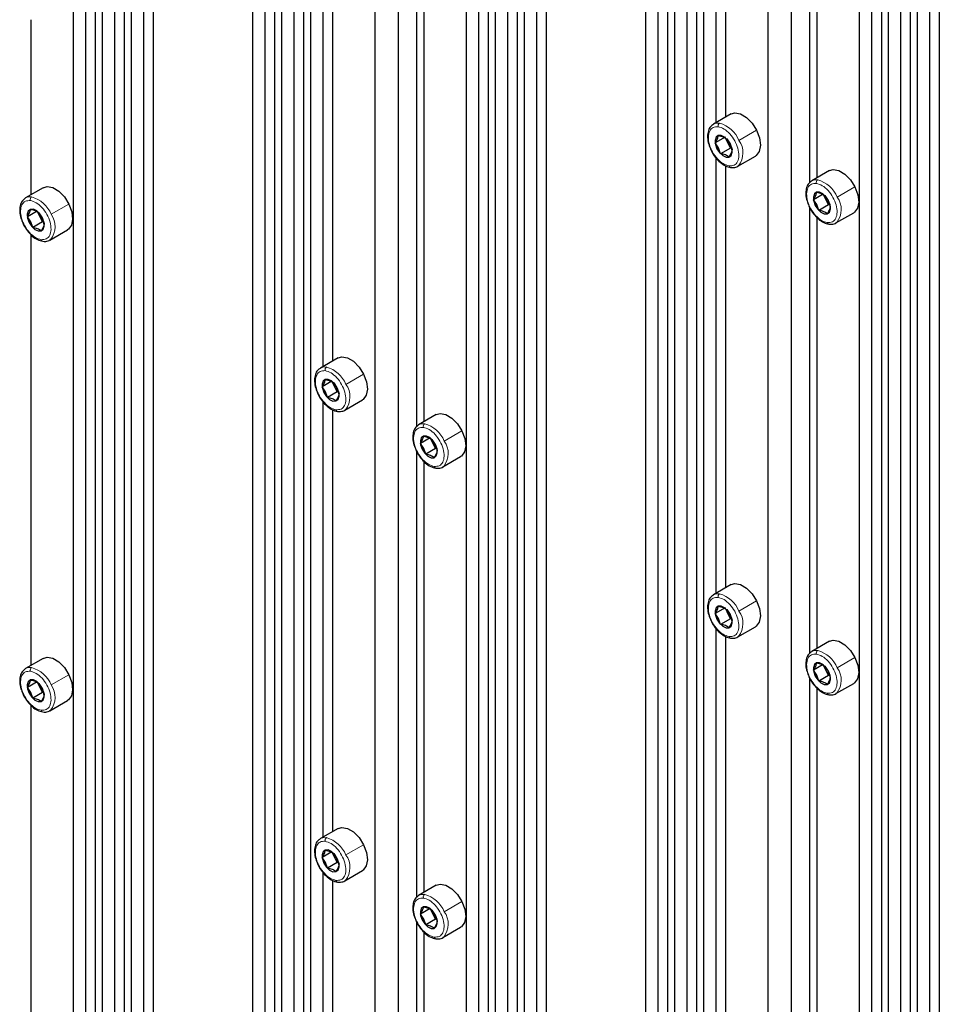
# Paper-space layout 'Blatt4' of a CAD drawing. Header units: millimetres. Extents: x 5 to 418, y 2 to 292.
# Tile 94 of 111: x 261 to 283, y 190 to 213. Entities that reach past the tile are written whole.
import ezdxf

# ---------------------------------------------------------------- set-up
doc = ezdxf.new("R2010")
doc.units = ezdxf.units.MM

psp = doc.layouts.new('Blatt4')

# ---------------------------------------------------------------- linework, layer by layer
at = {"color": 7, "linetype": 'Continuous', "lineweight": 25}
for p, q in [((262.874, 245.852), (262.874, 175.017)), ((263.039, 245.757), (263.039, 174.922)), ((262.639, 245.75), (262.639, 175.153)), ((263.334, 245.349), (263.334, 174.752)), ((263.57, 245.45), (263.57, 174.616)), ((263.734, 245.356), (263.734, 174.521)), ((264.265, 245.049), (264.265, 174.214)), ((264.029, 244.947), (264.029, 174.35)), ((266.646, 243.675), (266.646, 172.84)), ((266.941, 243.267), (266.941, 172.669)), ((267.176, 243.368), (267.176, 172.533)), ((267.341, 243.273), (267.341, 172.438)), ((267.872, 242.967), (267.872, 172.132)), ((267.636, 242.865), (267.636, 172.268)), ((268.036, 242.872), (268.036, 172.037)), ((270.14, 242.304), (270.14, 170.823)), ((269.58, 241.981), (269.58, 171.146)), ((271.772, 240.716), (271.772, 169.858)), ((272.302, 240.409), (272.302, 169.574)), ((272.067, 240.307), (272.067, 169.71)), ((272.467, 240.314), (272.467, 169.479)), ((272.762, 239.906), (272.762, 169.309)), ((272.998, 240.008), (272.998, 169.173)), ((273.162, 239.913), (273.162, 169.078)), ((273.457, 239.505), (273.457, 168.907)), ((273.693, 239.606), (273.693, 168.771)), ((276.074, 238.232), (276.074, 167.397)), ((276.369, 237.824), (276.369, 167.227)), ((276.605, 237.926), (276.605, 167.091)), ((276.769, 237.831), (276.769, 166.996)), ((277.3, 237.524), (277.3, 166.689)), ((277.064, 237.422), (277.064, 166.825)), ((277.464, 237.429), (277.464, 166.594)), ((279.568, 236.861), (279.568, 165.38)), ((279.008, 236.538), (279.008, 165.703)), ((281.2, 235.273), (281.2, 164.415)), ((281.731, 234.966), (281.731, 164.132)), ((281.495, 234.865), (281.495, 164.268)), ((281.895, 234.871), (281.895, 164.037)), ((282.19, 234.463), (282.19, 163.866)), ((282.426, 234.565), (282.426, 163.73)), ((282.59, 234.47), (282.59, 163.635)), ((282.885, 234.062), (282.885, 163.465)), ((283.121, 234.164), (283.121, 163.329)), ((277.759, 221.161), (277.759, 210.702)), ((277.995, 220.962), (277.995, 210.838)), ((280.01, 219.964), (280.01, 209.261)), ((280.187, 219.725), (280.187, 209.381)), ((268.331, 215.308), (268.331, 204.849)), ((268.567, 215.109), (268.567, 204.985)), ((270.582, 214.112), (270.582, 203.408)), ((262.344, 213.862), (262.344, 180.606)), ((270.759, 213.872), (270.759, 203.529)), ((261.33, 213.175), (261.33, 208.971)), ((278.127, 210.914), (277.703, 210.669)), ((277.982, 210.353), (277.746, 210.217)), ((278.046, 210.224), (277.982, 210.353)), ((278.022, 210.314), (278.102, 210.194)), ((277.826, 210.097), (277.746, 210.217)), ((277.874, 209.96), (277.826, 210.097)), ((278.11, 210.095), (277.874, 209.96)), ((278.11, 210.095), (278.046, 210.224)), ((278.102, 210.194), (278.15, 210.057)), ((278.141, 210.083), (278.11, 210.095)), ((277.759, 209.865), (277.759, 199.406)), ((278.286, 209.659), (278.711, 209.903)), ((277.995, 209.667), (277.995, 199.542)), ((280.484, 209.553), (280.06, 209.308)), ((261.628, 209.143), (261.204, 208.898)), ((280.339, 208.992), (280.103, 208.856)), ((280.403, 208.863), (280.339, 208.992)), ((280.379, 208.953), (280.459, 208.834)), ((280.01, 208.669), (280.01, 197.965)), ((280.183, 208.737), (280.103, 208.856)), ((280.231, 208.599), (280.183, 208.737)), ((280.467, 208.735), (280.231, 208.599)), ((280.467, 208.735), (280.403, 208.863)), ((280.459, 208.834), (280.507, 208.696)), ((280.498, 208.722), (280.467, 208.735)), ((261.482, 208.582), (261.247, 208.446)), ((261.327, 208.327), (261.247, 208.446)), ((261.546, 208.453), (261.482, 208.582)), ((261.523, 208.543), (261.602, 208.424)), ((261.61, 208.325), (261.546, 208.453)), ((261.602, 208.424), (261.651, 208.286)), ((280.187, 208.43), (280.187, 198.086)), ((280.643, 208.298), (281.068, 208.543)), ((261.375, 208.189), (261.327, 208.327)), ((261.61, 208.325), (261.375, 208.189)), ((261.641, 208.312), (261.61, 208.325)), ((261.33, 208.02), (261.33, 197.676)), ((261.787, 207.888), (262.211, 208.133)), ((268.699, 205.061), (268.275, 204.816)), ((268.553, 204.5), (268.318, 204.364)), ((268.617, 204.371), (268.553, 204.5)), ((268.594, 204.461), (268.673, 204.342)), ((268.398, 204.245), (268.318, 204.364)), ((268.446, 204.107), (268.398, 204.245)), ((268.681, 204.243), (268.446, 204.107)), ((268.681, 204.243), (268.617, 204.371)), ((268.673, 204.342), (268.722, 204.204)), ((268.712, 204.23), (268.681, 204.243)), ((268.331, 204.012), (268.331, 193.553)), ((268.858, 203.806), (269.282, 204.051)), ((268.567, 203.814), (268.567, 193.689)), ((271.056, 203.7), (270.632, 203.455)), ((270.91, 203.139), (270.675, 203.004)), ((270.755, 202.884), (270.675, 203.004)), ((270.974, 203.011), (270.91, 203.139)), ((270.951, 203.101), (271.03, 202.981)), ((271.038, 202.882), (270.974, 203.011)), ((270.582, 202.816), (270.582, 192.113)), ((270.803, 202.746), (270.755, 202.884)), ((271.038, 202.882), (270.803, 202.746)), ((271.03, 202.981), (271.079, 202.843)), ((271.069, 202.87), (271.038, 202.882)), ((270.759, 202.577), (270.759, 192.233)), ((271.215, 202.445), (271.639, 202.69)), ((278.127, 199.618), (277.703, 199.373)), ((277.982, 199.057), (277.746, 198.922)), ((278.046, 198.929), (277.982, 199.057)), ((278.022, 199.019), (278.102, 198.899)), ((277.826, 198.802), (277.746, 198.922)), ((277.874, 198.664), (277.826, 198.802)), ((278.11, 198.8), (277.874, 198.664)), ((278.11, 198.8), (278.046, 198.929)), ((278.102, 198.899), (278.15, 198.761)), ((278.141, 198.787), (278.11, 198.8)), ((277.759, 198.57), (277.759, 188.111)), ((278.286, 198.363), (278.711, 198.608)), ((277.995, 198.371), (277.995, 188.247)), ((280.484, 198.258), (280.06, 198.013)), ((261.628, 197.848), (261.204, 197.603)), ((280.339, 197.697), (280.103, 197.561)), ((280.183, 197.441), (280.103, 197.561)), ((280.403, 197.568), (280.339, 197.697)), ((280.379, 197.658), (280.459, 197.538)), ((280.467, 197.439), (280.403, 197.568)), ((280.01, 197.373), (280.01, 186.67)), ((280.231, 197.303), (280.183, 197.441)), ((280.467, 197.439), (280.231, 197.303)), ((280.459, 197.538), (280.507, 197.4)), ((280.498, 197.427), (280.467, 197.439)), ((261.482, 197.287), (261.247, 197.151)), ((261.327, 197.031), (261.247, 197.151)), ((261.546, 197.158), (261.482, 197.287)), ((261.523, 197.248), (261.602, 197.128)), ((261.61, 197.029), (261.546, 197.158)), ((261.602, 197.128), (261.651, 196.99)), ((280.187, 197.134), (280.187, 186.79)), ((280.643, 197.002), (281.068, 197.247)), ((261.375, 196.893), (261.327, 197.031)), ((261.61, 197.029), (261.375, 196.893)), ((261.641, 197.017), (261.61, 197.029)), ((261.33, 196.724), (261.33, 186.38)), ((261.787, 196.592), (262.211, 196.837)), ((268.699, 193.766), (268.275, 193.521)), ((268.553, 193.205), (268.318, 193.069)), ((268.398, 192.949), (268.318, 193.069)), ((268.617, 193.076), (268.553, 193.205)), ((268.594, 193.166), (268.673, 193.046)), ((268.681, 192.947), (268.617, 193.076)), ((268.446, 192.811), (268.398, 192.949)), ((268.681, 192.947), (268.446, 192.811)), ((268.673, 193.046), (268.722, 192.908)), ((268.712, 192.935), (268.681, 192.947)), ((268.331, 192.717), (268.331, 182.258)), ((268.858, 192.51), (269.282, 192.755)), ((268.567, 192.519), (268.567, 182.394)), ((271.056, 192.405), (270.632, 192.16)), ((270.91, 191.844), (270.675, 191.708)), ((270.755, 191.588), (270.675, 191.708)), ((270.974, 191.715), (270.91, 191.844)), ((270.951, 191.805), (271.03, 191.686)), ((271.038, 191.586), (270.974, 191.715)), ((271.03, 191.686), (271.079, 191.548)), ((270.582, 191.521), (270.582, 180.817)), ((270.803, 191.451), (270.755, 191.588)), ((271.038, 191.586), (270.803, 191.451)), ((271.069, 191.574), (271.038, 191.586)), ((270.759, 191.281), (270.759, 180.938)), ((271.215, 191.15), (271.639, 191.395))]:
    psp.add_line(p, q, dxfattribs=at)
at = {"color": 7, "linetype": 'Continuous', "lineweight": 18}
for p, q in [((278.316, 210.277), (278.74, 210.522)), ((277.826, 210.097), (277.788, 210.08)), ((278.073, 210.237), (278.046, 210.224)), ((278.102, 210.194), (278.107, 210.193)), ((280.673, 208.916), (281.097, 209.161)), ((261.817, 208.506), (262.241, 208.751)), ((280.183, 208.737), (280.145, 208.72)), ((280.43, 208.876), (280.403, 208.863)), ((280.459, 208.834), (280.464, 208.832)), ((261.574, 208.466), (261.546, 208.453)), ((261.602, 208.424), (261.608, 208.422)), ((261.327, 208.327), (261.289, 208.309)), ((268.888, 204.424), (269.312, 204.669)), ((268.398, 204.245), (268.36, 204.227)), ((268.645, 204.384), (268.617, 204.371)), ((268.673, 204.342), (268.679, 204.34)), ((271.245, 203.064), (271.669, 203.308)), ((271.002, 203.023), (270.974, 203.011)), ((270.755, 202.884), (270.717, 202.867)), ((271.03, 202.981), (271.036, 202.979)), ((278.316, 198.982), (278.74, 199.226)), ((277.826, 198.802), (277.788, 198.785)), ((278.073, 198.941), (278.046, 198.929)), ((278.102, 198.899), (278.107, 198.897)), ((280.673, 197.621), (281.097, 197.866)), ((280.43, 197.58), (280.403, 197.568)), ((261.817, 197.211), (262.241, 197.456)), ((280.183, 197.441), (280.145, 197.424)), ((280.459, 197.538), (280.464, 197.537)), ((261.574, 197.17), (261.546, 197.158)), ((261.602, 197.128), (261.608, 197.127)), ((261.327, 197.031), (261.289, 197.014)), ((268.888, 193.129), (269.312, 193.374)), ((268.645, 193.088), (268.617, 193.076)), ((268.398, 192.949), (268.36, 192.932)), ((268.673, 193.046), (268.679, 193.045)), ((271.245, 191.768), (271.669, 192.013)), ((271.002, 191.728), (270.974, 191.715)), ((271.03, 191.686), (271.036, 191.684)), ((270.755, 191.588), (270.717, 191.571))]:
    psp.add_line(p, q, dxfattribs=at)
at = {"color": 7, "linetype": 'Continuous', "lineweight": 25, "flags": 128}
for points in [[(278.127, 210.914), (278.22, 210.941), (278.355, 210.916), (278.499, 210.83), (278.632, 210.693), (278.74, 210.522)], [(277.686, 210.658), (277.689, 210.66), (277.703, 210.669)], [(278.107, 210.193), (278.046, 210.288), (277.969, 210.359), (277.89, 210.397), (277.819, 210.395), (277.768, 210.354), (277.744, 210.28), (277.751, 210.183), (277.788, 210.08)], [(278.74, 210.522), (278.809, 210.337), (278.831, 210.161), (278.804, 210.015), (278.729, 209.916), (278.711, 209.903)], [(277.788, 210.08), (277.849, 209.985), (277.926, 209.914), (278.005, 209.876), (278.076, 209.878), (278.127, 209.919), (278.151, 209.993), (278.144, 210.09), (278.107, 210.193)], [(278.303, 209.669), (278.3, 209.668), (278.286, 209.659)], [(280.484, 209.553), (280.577, 209.58), (280.713, 209.555), (280.856, 209.469), (280.989, 209.332), (281.097, 209.161)], [(261.628, 209.143), (261.721, 209.17), (261.856, 209.145), (262, 209.059), (262.133, 208.922), (262.241, 208.751)], [(280.043, 209.297), (280.046, 209.299), (280.06, 209.308)], [(281.097, 209.161), (281.166, 208.976), (281.188, 208.8), (281.161, 208.654), (281.087, 208.555), (281.068, 208.543)], [(261.187, 208.887), (261.19, 208.889), (261.204, 208.898)], [(280.464, 208.832), (280.403, 208.927), (280.327, 208.999), (280.247, 209.036), (280.176, 209.035), (280.125, 208.993), (280.101, 208.919), (280.108, 208.823), (280.145, 208.72)], [(262.241, 208.751), (262.31, 208.566), (262.332, 208.39), (262.304, 208.244), (262.23, 208.145), (262.211, 208.133)], [(280.145, 208.72), (280.206, 208.625), (280.283, 208.553), (280.362, 208.515), (280.433, 208.517), (280.484, 208.558), (280.508, 208.633), (280.501, 208.729), (280.464, 208.832)], [(261.608, 208.422), (261.547, 208.517), (261.47, 208.589), (261.391, 208.626), (261.32, 208.624), (261.268, 208.583), (261.244, 208.509), (261.252, 208.413), (261.289, 208.309)], [(261.289, 208.309), (261.35, 208.215), (261.426, 208.143), (261.506, 208.105), (261.577, 208.107), (261.628, 208.148), (261.652, 208.223), (261.645, 208.319), (261.608, 208.422)], [(280.66, 208.309), (280.657, 208.307), (280.643, 208.298)], [(261.804, 207.899), (261.801, 207.897), (261.787, 207.888)], [(268.699, 205.061), (268.792, 205.088), (268.927, 205.063), (269.071, 204.977), (269.204, 204.84), (269.312, 204.669)], [(268.258, 204.805), (268.261, 204.807), (268.275, 204.816)], [(269.312, 204.669), (269.381, 204.484), (269.403, 204.308), (269.376, 204.162), (269.301, 204.063), (269.282, 204.051)], [(268.679, 204.34), (268.618, 204.435), (268.541, 204.506), (268.462, 204.544), (268.391, 204.542), (268.339, 204.501), (268.316, 204.427), (268.323, 204.331), (268.36, 204.227)], [(268.36, 204.227), (268.421, 204.133), (268.497, 204.061), (268.577, 204.023), (268.648, 204.025), (268.699, 204.066), (268.723, 204.141), (268.716, 204.237), (268.679, 204.34)], [(268.875, 203.817), (268.872, 203.815), (268.858, 203.806)], [(271.056, 203.7), (271.149, 203.727), (271.284, 203.702), (271.428, 203.616), (271.561, 203.48), (271.669, 203.308)], [(270.615, 203.445), (270.618, 203.446), (270.632, 203.455)], [(271.669, 203.308), (271.738, 203.124), (271.76, 202.948), (271.733, 202.801), (271.658, 202.702), (271.639, 202.69)], [(271.036, 202.979), (270.975, 203.074), (270.898, 203.146), (270.819, 203.184), (270.748, 203.182), (270.696, 203.14), (270.673, 203.066), (270.68, 202.97), (270.717, 202.867)], [(270.717, 202.867), (270.778, 202.772), (270.854, 202.7), (270.934, 202.663), (271.005, 202.664), (271.056, 202.706), (271.08, 202.78), (271.073, 202.876), (271.036, 202.979)], [(271.232, 202.456), (271.229, 202.454), (271.215, 202.445)], [(278.127, 199.618), (278.22, 199.645), (278.355, 199.62), (278.499, 199.534), (278.632, 199.398), (278.74, 199.226)], [(277.686, 199.363), (277.689, 199.364), (277.703, 199.373)], [(278.74, 199.226), (278.809, 199.042), (278.831, 198.865), (278.804, 198.719), (278.729, 198.62), (278.711, 198.608)], [(278.107, 198.897), (278.046, 198.992), (277.969, 199.064), (277.89, 199.102), (277.819, 199.1), (277.768, 199.058), (277.744, 198.984), (277.751, 198.888), (277.788, 198.785)], [(277.788, 198.785), (277.849, 198.69), (277.926, 198.618), (278.005, 198.58), (278.076, 198.582), (278.127, 198.624), (278.151, 198.698), (278.144, 198.794), (278.107, 198.897)], [(278.303, 198.374), (278.3, 198.372), (278.286, 198.363)], [(280.484, 198.258), (280.577, 198.285), (280.713, 198.26), (280.856, 198.174), (280.989, 198.037), (281.097, 197.866)], [(261.628, 197.848), (261.721, 197.875), (261.856, 197.85), (262, 197.764), (262.133, 197.627), (262.241, 197.456)], [(280.043, 198.002), (280.046, 198.004), (280.06, 198.013)], [(281.097, 197.866), (281.166, 197.681), (281.188, 197.505), (281.161, 197.359), (281.087, 197.26), (281.068, 197.247)], [(261.187, 197.592), (261.19, 197.594), (261.204, 197.603)], [(280.464, 197.537), (280.403, 197.631), (280.327, 197.703), (280.247, 197.741), (280.176, 197.739), (280.125, 197.698), (280.101, 197.623), (280.108, 197.527), (280.145, 197.424)], [(261.608, 197.127), (261.547, 197.221), (261.47, 197.293), (261.391, 197.331), (261.32, 197.329), (261.268, 197.288), (261.244, 197.213), (261.252, 197.117), (261.289, 197.014)], [(262.241, 197.456), (262.31, 197.271), (262.332, 197.095), (262.304, 196.948), (262.23, 196.85), (262.211, 196.837)], [(280.145, 197.424), (280.206, 197.329), (280.283, 197.258), (280.362, 197.22), (280.433, 197.222), (280.484, 197.263), (280.508, 197.337), (280.501, 197.433), (280.464, 197.537)], [(261.289, 197.014), (261.35, 196.919), (261.426, 196.848), (261.506, 196.81), (261.577, 196.812), (261.628, 196.853), (261.652, 196.927), (261.645, 197.023), (261.608, 197.127)], [(280.66, 197.013), (280.657, 197.011), (280.643, 197.002)], [(261.804, 196.603), (261.801, 196.601), (261.787, 196.592)], [(268.699, 193.766), (268.792, 193.792), (268.927, 193.768), (269.071, 193.682), (269.204, 193.545), (269.312, 193.374)], [(268.258, 193.51), (268.261, 193.512), (268.275, 193.521)], [(269.312, 193.374), (269.381, 193.189), (269.403, 193.013), (269.376, 192.866), (269.301, 192.768), (269.282, 192.755)], [(268.679, 193.045), (268.618, 193.139), (268.541, 193.211), (268.462, 193.249), (268.391, 193.247), (268.339, 193.206), (268.316, 193.131), (268.323, 193.035), (268.36, 192.932)], [(268.36, 192.932), (268.421, 192.837), (268.497, 192.766), (268.577, 192.728), (268.648, 192.73), (268.699, 192.771), (268.723, 192.845), (268.716, 192.941), (268.679, 193.045)], [(268.875, 192.521), (268.872, 192.519), (268.858, 192.51)], [(271.056, 192.405), (271.149, 192.432), (271.284, 192.407), (271.428, 192.321), (271.561, 192.184), (271.669, 192.013)], [(270.615, 192.149), (270.618, 192.151), (270.632, 192.16)], [(271.036, 191.684), (270.975, 191.779), (270.898, 191.85), (270.819, 191.888), (270.748, 191.886), (270.696, 191.845), (270.673, 191.771), (270.68, 191.675), (270.717, 191.571)], [(271.669, 192.013), (271.738, 191.828), (271.76, 191.652), (271.733, 191.506), (271.658, 191.407), (271.639, 191.395)], [(270.717, 191.571), (270.778, 191.477), (270.854, 191.405), (270.934, 191.367), (271.005, 191.369), (271.056, 191.41), (271.08, 191.485), (271.073, 191.581), (271.036, 191.684)], [(271.232, 191.161), (271.229, 191.159), (271.215, 191.15)]]:
    psp.add_lwpolyline(points, dxfattribs=at)
at = {"color": 7, "linetype": 'Continuous', "lineweight": 18, "flags": 128}
for points in [[(277.703, 210.669), (277.762, 210.691), (277.848, 210.694)], [(280.06, 209.308), (280.119, 209.331), (280.205, 209.333)], [(261.204, 208.898), (261.263, 208.921), (261.349, 208.923)], [(268.275, 204.816), (268.334, 204.839), (268.42, 204.841)], [(270.632, 203.455), (270.691, 203.478), (270.777, 203.48)], [(277.703, 199.373), (277.762, 199.396), (277.848, 199.398)], [(280.06, 198.013), (280.119, 198.035), (280.205, 198.037)], [(261.204, 197.603), (261.263, 197.625), (261.349, 197.627)], [(268.275, 193.521), (268.334, 193.543), (268.42, 193.545)], [(270.632, 192.16), (270.691, 192.182), (270.777, 192.185)]]:
    psp.add_lwpolyline(points, dxfattribs=at)
at = {"color": 7, "linetype": 'Continuous', "lineweight": 18}
for centre, radius, start, end in [((277.894, 210.629), 0.0796, 125.2067, 196.6252), ((277.651, 210.001), 0.72, 22.5294, 74.129), ((277.908, 209.982), 0.504, 321.6891, 35.9048), ((278.126, 209.676), 0.0489, 190.6158, 258.2609), ((280.251, 209.268), 0.0796, 125.2067, 196.6252), ((280.008, 208.641), 0.72, 22.5294, 74.129), ((261.395, 208.858), 0.0796, 125.2067, 196.6252), ((261.152, 208.23), 0.72, 22.5294, 74.129), ((280.265, 208.621), 0.504, 321.6891, 35.9048), ((261.409, 208.211), 0.504, 321.6891, 35.9048), ((280.483, 208.316), 0.0489, 190.6158, 258.2609), ((261.626, 207.905), 0.0489, 190.6158, 258.2609), ((268.466, 204.776), 0.0796, 125.2067, 196.6252), ((268.223, 204.148), 0.72, 22.5294, 74.129), ((268.48, 204.129), 0.504, 321.6891, 35.9048), ((268.697, 203.823), 0.0489, 190.6158, 258.2609), ((270.823, 203.415), 0.0796, 125.2067, 196.6252), ((270.58, 202.788), 0.72, 22.5294, 74.129), ((270.837, 202.768), 0.504, 321.6891, 35.9048), ((271.054, 202.463), 0.0489, 190.6158, 258.2609), ((277.894, 199.333), 0.0796, 125.2067, 196.6252), ((277.651, 198.706), 0.72, 22.5294, 74.129), ((277.908, 198.686), 0.504, 321.6891, 35.9048), ((278.126, 198.381), 0.0489, 190.6158, 258.2609), ((280.251, 197.972), 0.0796, 125.2067, 196.6252), ((280.008, 197.345), 0.72, 22.5294, 74.129), ((261.395, 197.562), 0.0796, 125.2067, 196.6252), ((261.152, 196.935), 0.72, 22.5294, 74.129), ((280.265, 197.326), 0.504, 321.6891, 35.9048), ((261.409, 196.915), 0.504, 321.6891, 35.9048), ((280.483, 197.02), 0.0489, 190.6158, 258.2609), ((261.626, 196.61), 0.0489, 190.6158, 258.2609), ((268.466, 193.48), 0.0796, 125.2067, 196.6252), ((268.223, 192.853), 0.72, 22.5294, 74.129), ((268.48, 192.833), 0.504, 321.6891, 35.9048), ((268.697, 192.528), 0.0489, 190.6158, 258.2609), ((270.823, 192.12), 0.0796, 125.2067, 196.6252), ((270.58, 191.492), 0.72, 22.5294, 74.129), ((270.837, 191.473), 0.504, 321.6891, 35.9048), ((271.054, 191.167), 0.0489, 190.6158, 258.2609)]:
    psp.add_arc(centre, radius, start, end, dxfattribs=at)
at = {"color": 7, "linetype": 'Continuous', "lineweight": 25}
for centre, radius, start, end in [((278.388, 210.397), 0.384, 191.6562, 206.8091), ((278.413, 210.405), 0.41, 206.1561, 226.3735), ((280.745, 209.036), 0.384, 191.6562, 206.8091), ((280.77, 209.044), 0.41, 206.1561, 226.3735), ((261.889, 208.626), 0.384, 191.6562, 206.8091), ((261.914, 208.634), 0.41, 206.1561, 226.3735), ((268.96, 204.544), 0.384, 191.6562, 206.8091), ((268.985, 204.552), 0.41, 206.1561, 226.3735), ((271.317, 203.184), 0.384, 191.6562, 206.8091), ((271.342, 203.191), 0.41, 206.1561, 226.3735), ((278.388, 199.102), 0.384, 191.6562, 206.8091), ((278.413, 199.109), 0.41, 206.1561, 226.3735), ((280.745, 197.741), 0.384, 191.6562, 206.8091), ((280.77, 197.748), 0.41, 206.1561, 226.3735), ((261.889, 197.331), 0.384, 191.6562, 206.8091), ((261.914, 197.338), 0.41, 206.1561, 226.3735), ((268.96, 193.249), 0.384, 191.6562, 206.8091), ((268.985, 193.256), 0.41, 206.1561, 226.3735), ((271.325, 191.891), 0.393, 193.0056, 206.6648), ((271.342, 191.896), 0.41, 206.1561, 226.3735)]:
    psp.add_arc(centre, radius, start, end, dxfattribs=at)
for points, knots in [([(277.685, 210.652), (277.661, 210.633), (277.609, 210.59), (277.568, 210.481), (277.558, 210.344), (277.58, 210.201), (277.62, 210.11), (277.636, 210.072)], [0, 0, 0, 0, 0.17029, 0.381057, 0.602951, 0.834475, 1, 1, 1, 1]), ([(277.746, 210.217), (277.767, 210.251), (277.807, 210.319), (277.816, 210.369), (277.82, 210.394)], [0, 0, 0, 0, 0.5003625, 1, 1, 1, 1]), ([(277.82, 210.394), (277.862, 210.386), (277.945, 210.368), (277.996, 210.332), (278.022, 210.314)], [0, 0, 0, 0, 0.50043, 1, 1, 1, 1]), ([(277.636, 210.072), (277.642, 210.056), (277.668, 209.987), (277.746, 209.873), (277.861, 209.749), (277.989, 209.66), (278.074, 209.639), (278.116, 209.628)], [0, 0, 0, 0, 0.0677457, 0.3027807, 0.5387367, 0.776968, 1, 1, 1, 1]), ([(278.076, 209.879), (278.05, 209.897), (277.999, 209.933), (277.916, 209.951), (277.874, 209.96)], [0, 0, 0, 0, 0.50043, 1, 1, 1, 1]), ([(278.15, 210.057), (278.145, 210.032), (278.137, 209.982), (278.096, 209.913), (278.076, 209.879)], [0, 0, 0, 0, 0.500362, 1, 1, 1, 1]), ([(278.116, 209.628), (278.139, 209.627), (278.199, 209.623), (278.269, 209.639), (278.299, 209.67), (278.304, 209.675)], [0, 0, 0, 0, 0.341589, 0.88384, 1, 1, 1, 1]), ([(280.042, 209.291), (280.018, 209.272), (279.966, 209.23), (279.925, 209.12), (279.915, 208.983), (279.937, 208.84), (279.977, 208.749), (279.993, 208.711)], [0, 0, 0, 0, 0.17029, 0.381057, 0.602951, 0.834475, 1, 1, 1, 1]), ([(280.103, 208.856), (280.124, 208.89), (280.164, 208.959), (280.173, 209.009), (280.177, 209.034)], [0, 0, 0, 0, 0.5003625, 1, 1, 1, 1]), ([(280.177, 209.034), (280.219, 209.025), (280.302, 209.007), (280.353, 208.971), (280.379, 208.953)], [0, 0, 0, 0, 0.50043, 1, 1, 1, 1]), ([(261.186, 208.881), (261.162, 208.862), (261.109, 208.82), (261.069, 208.71), (261.059, 208.573), (261.081, 208.43), (261.121, 208.339), (261.137, 208.301)], [0, 0, 0, 0, 0.17029, 0.381057, 0.602951, 0.834475, 1, 1, 1, 1]), ([(279.993, 208.711), (279.999, 208.696), (280.025, 208.627), (280.103, 208.513), (280.218, 208.388), (280.346, 208.299), (280.431, 208.278), (280.473, 208.268)], [0, 0, 0, 0, 0.0677457, 0.3027807, 0.5387367, 0.776968, 1, 1, 1, 1]), ([(280.507, 208.696), (280.502, 208.671), (280.494, 208.621), (280.453, 208.553), (280.433, 208.519)], [0, 0, 0, 0, 0.500362, 1, 1, 1, 1]), ([(261.247, 208.446), (261.267, 208.48), (261.308, 208.549), (261.316, 208.599), (261.321, 208.624)], [0, 0, 0, 0, 0.500362, 1, 1, 1, 1]), ([(261.321, 208.624), (261.362, 208.615), (261.445, 208.597), (261.497, 208.561), (261.523, 208.543)], [0, 0, 0, 0, 0.5004301, 1, 1, 1, 1]), ([(280.433, 208.519), (280.407, 208.537), (280.356, 208.572), (280.273, 208.59), (280.231, 208.599)], [0, 0, 0, 0, 0.50043, 1, 1, 1, 1]), ([(261.137, 208.301), (261.143, 208.286), (261.169, 208.217), (261.247, 208.103), (261.362, 207.978), (261.489, 207.889), (261.575, 207.868), (261.616, 207.858)], [0, 0, 0, 0, 0.067746, 0.302781, 0.538737, 0.776968, 1, 1, 1, 1]), ([(261.577, 208.109), (261.551, 208.127), (261.5, 208.162), (261.417, 208.18), (261.375, 208.189)], [0, 0, 0, 0, 0.5004301, 1, 1, 1, 1]), ([(261.651, 208.286), (261.646, 208.261), (261.637, 208.211), (261.597, 208.143), (261.577, 208.109)], [0, 0, 0, 0, 0.500362, 1, 1, 1, 1]), ([(280.473, 208.268), (280.496, 208.266), (280.556, 208.263), (280.626, 208.278), (280.656, 208.309), (280.662, 208.315)], [0, 0, 0, 0, 0.341589, 0.88384, 1, 1, 1, 1]), ([(261.616, 207.858), (261.64, 207.856), (261.7, 207.853), (261.769, 207.868), (261.8, 207.899), (261.805, 207.905)], [0, 0, 0, 0, 0.341589, 0.88384, 1, 1, 1, 1]), ([(268.257, 204.799), (268.233, 204.78), (268.181, 204.738), (268.14, 204.628), (268.13, 204.491), (268.152, 204.348), (268.192, 204.257), (268.208, 204.219)], [0, 0, 0, 0, 0.17029, 0.381057, 0.602951, 0.834475, 1, 1, 1, 1]), ([(268.318, 204.364), (268.338, 204.398), (268.379, 204.467), (268.388, 204.517), (268.392, 204.542)], [0, 0, 0, 0, 0.5003625, 1, 1, 1, 1]), ([(268.392, 204.542), (268.433, 204.533), (268.516, 204.515), (268.568, 204.479), (268.594, 204.461)], [0, 0, 0, 0, 0.5004301, 1, 1, 1, 1]), ([(268.208, 204.219), (268.214, 204.203), (268.24, 204.134), (268.318, 204.021), (268.433, 203.896), (268.56, 203.807), (268.646, 203.786), (268.687, 203.776)], [0, 0, 0, 0, 0.067746, 0.302781, 0.538737, 0.776968, 1, 1, 1, 1]), ([(268.722, 204.204), (268.717, 204.179), (268.708, 204.129), (268.668, 204.061), (268.648, 204.027)], [0, 0, 0, 0, 0.500362, 1, 1, 1, 1]), ([(268.648, 204.027), (268.622, 204.044), (268.571, 204.08), (268.488, 204.098), (268.446, 204.107)], [0, 0, 0, 0, 0.5004301, 1, 1, 1, 1]), ([(268.687, 203.776), (268.711, 203.774), (268.771, 203.771), (268.841, 203.786), (268.871, 203.817), (268.876, 203.823)], [0, 0, 0, 0, 0.341589, 0.88384, 1, 1, 1, 1]), ([(270.614, 203.439), (270.59, 203.42), (270.538, 203.377), (270.497, 203.267), (270.487, 203.13), (270.509, 202.987), (270.549, 202.896), (270.565, 202.858)], [0, 0, 0, 0, 0.17029, 0.381057, 0.602951, 0.834475, 1, 1, 1, 1]), ([(270.675, 203.004), (270.695, 203.038), (270.736, 203.106), (270.745, 203.156), (270.749, 203.181)], [0, 0, 0, 0, 0.5003625, 1, 1, 1, 1]), ([(270.749, 203.181), (270.79, 203.172), (270.874, 203.154), (270.925, 203.119), (270.951, 203.101)], [0, 0, 0, 0, 0.5004301, 1, 1, 1, 1]), ([(270.565, 202.858), (270.571, 202.843), (270.597, 202.774), (270.675, 202.66), (270.79, 202.535), (270.918, 202.446), (271.003, 202.425), (271.044, 202.415)], [0, 0, 0, 0, 0.067746, 0.302781, 0.538737, 0.776968, 1, 1, 1, 1]), ([(271.005, 202.666), (270.979, 202.684), (270.928, 202.72), (270.845, 202.737), (270.803, 202.746)], [0, 0, 0, 0, 0.5004301, 1, 1, 1, 1]), ([(271.079, 202.843), (271.074, 202.818), (271.066, 202.768), (271.025, 202.7), (271.005, 202.666)], [0, 0, 0, 0, 0.500362, 1, 1, 1, 1]), ([(271.044, 202.415), (271.068, 202.414), (271.128, 202.41), (271.198, 202.425), (271.228, 202.456), (271.233, 202.462)], [0, 0, 0, 0, 0.341589, 0.88384, 1, 1, 1, 1]), ([(277.685, 199.357), (277.661, 199.338), (277.609, 199.295), (277.568, 199.185), (277.558, 199.048), (277.58, 198.905), (277.62, 198.814), (277.636, 198.776)], [0, 0, 0, 0, 0.17029, 0.381057, 0.602951, 0.834475, 1, 1, 1, 1]), ([(277.746, 198.922), (277.767, 198.956), (277.807, 199.024), (277.816, 199.074), (277.82, 199.099)], [0, 0, 0, 0, 0.500362, 1, 1, 1, 1]), ([(277.82, 199.099), (277.862, 199.09), (277.945, 199.072), (277.996, 199.037), (278.022, 199.019)], [0, 0, 0, 0, 0.50043, 1, 1, 1, 1]), ([(277.636, 198.776), (277.642, 198.761), (277.668, 198.692), (277.746, 198.578), (277.861, 198.453), (277.989, 198.364), (278.074, 198.343), (278.116, 198.333)], [0, 0, 0, 0, 0.067746, 0.302781, 0.538737, 0.776968, 1, 1, 1, 1]), ([(278.15, 198.761), (278.145, 198.736), (278.137, 198.686), (278.096, 198.618), (278.076, 198.584)], [0, 0, 0, 0, 0.500362, 1, 1, 1, 1]), ([(278.076, 198.584), (278.05, 198.602), (277.999, 198.638), (277.916, 198.655), (277.874, 198.664)], [0, 0, 0, 0, 0.50043, 1, 1, 1, 1]), ([(278.116, 198.333), (278.139, 198.331), (278.199, 198.328), (278.269, 198.343), (278.299, 198.374), (278.304, 198.38)], [0, 0, 0, 0, 0.341589, 0.88384, 1, 1, 1, 1]), ([(280.042, 197.996), (280.018, 197.977), (279.966, 197.934), (279.925, 197.825), (279.915, 197.687), (279.937, 197.544), (279.977, 197.453), (279.993, 197.416)], [0, 0, 0, 0, 0.17029, 0.381057, 0.602951, 0.834475, 1, 1, 1, 1]), ([(261.186, 197.586), (261.162, 197.567), (261.109, 197.524), (261.069, 197.415), (261.059, 197.277), (261.081, 197.134), (261.121, 197.043), (261.137, 197.005)], [0, 0, 0, 0, 0.17029, 0.381057, 0.602951, 0.834475, 1, 1, 1, 1]), ([(280.103, 197.561), (280.124, 197.595), (280.164, 197.663), (280.173, 197.713), (280.177, 197.738)], [0, 0, 0, 0, 0.5003625, 1, 1, 1, 1]), ([(280.177, 197.738), (280.219, 197.729), (280.302, 197.712), (280.353, 197.676), (280.379, 197.658)], [0, 0, 0, 0, 0.50043, 1, 1, 1, 1]), ([(261.247, 197.151), (261.267, 197.185), (261.308, 197.253), (261.316, 197.303), (261.321, 197.328)], [0, 0, 0, 0, 0.500362, 1, 1, 1, 1]), ([(261.321, 197.328), (261.362, 197.319), (261.445, 197.302), (261.497, 197.266), (261.523, 197.248)], [0, 0, 0, 0, 0.5004301, 1, 1, 1, 1]), ([(279.993, 197.416), (279.999, 197.4), (280.025, 197.331), (280.103, 197.217), (280.218, 197.093), (280.346, 197.004), (280.431, 196.982), (280.473, 196.972)], [0, 0, 0, 0, 0.0677457, 0.3027807, 0.5387367, 0.776968, 1, 1, 1, 1]), ([(280.507, 197.4), (280.502, 197.375), (280.494, 197.325), (280.453, 197.257), (280.433, 197.223)], [0, 0, 0, 0, 0.500362, 1, 1, 1, 1]), ([(280.433, 197.223), (280.407, 197.241), (280.356, 197.277), (280.273, 197.295), (280.231, 197.303)], [0, 0, 0, 0, 0.50043, 1, 1, 1, 1]), ([(261.137, 197.005), (261.143, 196.99), (261.169, 196.921), (261.247, 196.807), (261.362, 196.683), (261.489, 196.594), (261.575, 196.572), (261.616, 196.562)], [0, 0, 0, 0, 0.067746, 0.302781, 0.538737, 0.776968, 1, 1, 1, 1]), ([(261.577, 196.813), (261.551, 196.831), (261.5, 196.867), (261.417, 196.885), (261.375, 196.893)], [0, 0, 0, 0, 0.50043, 1, 1, 1, 1]), ([(261.651, 196.99), (261.646, 196.965), (261.637, 196.915), (261.597, 196.847), (261.577, 196.813)], [0, 0, 0, 0, 0.500362, 1, 1, 1, 1]), ([(280.473, 196.972), (280.496, 196.971), (280.556, 196.967), (280.626, 196.982), (280.656, 197.014), (280.662, 197.019)], [0, 0, 0, 0, 0.341589, 0.88384, 1, 1, 1, 1]), ([(261.616, 196.562), (261.64, 196.561), (261.7, 196.557), (261.769, 196.572), (261.8, 196.604), (261.805, 196.609)], [0, 0, 0, 0, 0.341589, 0.88384, 1, 1, 1, 1]), ([(268.257, 193.504), (268.233, 193.485), (268.181, 193.442), (268.14, 193.333), (268.13, 193.195), (268.152, 193.052), (268.192, 192.961), (268.208, 192.923)], [0, 0, 0, 0, 0.17029, 0.381057, 0.602951, 0.834475, 1, 1, 1, 1]), ([(268.318, 193.069), (268.338, 193.103), (268.379, 193.171), (268.388, 193.221), (268.392, 193.246)], [0, 0, 0, 0, 0.5003625, 1, 1, 1, 1]), ([(268.392, 193.246), (268.433, 193.237), (268.516, 193.22), (268.568, 193.184), (268.594, 193.166)], [0, 0, 0, 0, 0.5004301, 1, 1, 1, 1]), ([(268.208, 192.923), (268.214, 192.908), (268.24, 192.839), (268.318, 192.725), (268.433, 192.6), (268.56, 192.512), (268.646, 192.49), (268.687, 192.48)], [0, 0, 0, 0, 0.067746, 0.302781, 0.538737, 0.776968, 1, 1, 1, 1]), ([(268.722, 192.908), (268.717, 192.883), (268.708, 192.833), (268.668, 192.765), (268.648, 192.731)], [0, 0, 0, 0, 0.500362, 1, 1, 1, 1]), ([(268.648, 192.731), (268.622, 192.749), (268.571, 192.785), (268.488, 192.802), (268.446, 192.811)], [0, 0, 0, 0, 0.50043, 1, 1, 1, 1]), ([(268.687, 192.48), (268.711, 192.479), (268.771, 192.475), (268.841, 192.49), (268.871, 192.522), (268.876, 192.527)], [0, 0, 0, 0, 0.341589, 0.88384, 1, 1, 1, 1]), ([(270.614, 192.143), (270.59, 192.124), (270.538, 192.081), (270.497, 191.972), (270.487, 191.835), (270.509, 191.692), (270.549, 191.601), (270.565, 191.563)], [0, 0, 0, 0, 0.17029, 0.381057, 0.602951, 0.834475, 1, 1, 1, 1]), ([(270.675, 191.708), (270.695, 191.742), (270.736, 191.81), (270.745, 191.86), (270.749, 191.885)], [0, 0, 0, 0, 0.5003625, 1, 1, 1, 1]), ([(270.749, 191.885), (270.79, 191.877), (270.874, 191.859), (270.925, 191.823), (270.951, 191.805)], [0, 0, 0, 0, 0.5004301, 1, 1, 1, 1]), ([(270.565, 191.563), (270.571, 191.547), (270.597, 191.478), (270.675, 191.364), (270.79, 191.24), (270.918, 191.151), (271.003, 191.13), (271.044, 191.119)], [0, 0, 0, 0, 0.067746, 0.302781, 0.538737, 0.776968, 1, 1, 1, 1]), ([(271.005, 191.37), (270.979, 191.388), (270.928, 191.424), (270.845, 191.442), (270.803, 191.451)], [0, 0, 0, 0, 0.50043, 1, 1, 1, 1]), ([(271.079, 191.548), (271.074, 191.523), (271.066, 191.473), (271.025, 191.404), (271.005, 191.37)], [0, 0, 0, 0, 0.500362, 1, 1, 1, 1]), ([(271.044, 191.119), (271.068, 191.118), (271.128, 191.114), (271.198, 191.13), (271.228, 191.161), (271.233, 191.166)], [0, 0, 0, 0, 0.341589, 0.88384, 1, 1, 1, 1])]:
    psp.add_open_spline(points, degree=3, knots=knots, dxfattribs=at)
at = {"color": 7, "linetype": 'Continuous', "lineweight": 18}
for points in [[(278.078, 209.667), (278.031, 209.68), (277.938, 209.707), (277.794, 209.831), (277.675, 209.997), (277.597, 210.185), (277.573, 210.366), (277.606, 210.51), (277.689, 210.603), (277.775, 210.605), (277.818, 210.606)], [(277.818, 210.606), (277.864, 210.593), (277.957, 210.566), (278.101, 210.442), (278.22, 210.276), (278.298, 210.088), (278.322, 209.907), (278.289, 209.763), (278.206, 209.67), (278.12, 209.668), (278.078, 209.667)], [(280.435, 208.307), (280.388, 208.32), (280.295, 208.346), (280.151, 208.47), (280.032, 208.636), (279.954, 208.824), (279.93, 209.005), (279.963, 209.15), (280.046, 209.242), (280.132, 209.244), (280.175, 209.245)], [(280.175, 209.245), (280.221, 209.232), (280.314, 209.206), (280.458, 209.081), (280.577, 208.916), (280.655, 208.728), (280.679, 208.547), (280.646, 208.402), (280.563, 208.309), (280.477, 208.307), (280.435, 208.307)], [(261.578, 207.896), (261.532, 207.91), (261.438, 207.936), (261.295, 208.06), (261.176, 208.226), (261.098, 208.414), (261.074, 208.595), (261.107, 208.739), (261.19, 208.832), (261.276, 208.834), (261.318, 208.835)], [(261.318, 208.835), (261.365, 208.822), (261.458, 208.795), (261.602, 208.671), (261.721, 208.506), (261.799, 208.318), (261.823, 208.137), (261.79, 207.992), (261.707, 207.899), (261.621, 207.897), (261.578, 207.896)], [(268.649, 203.814), (268.603, 203.828), (268.509, 203.854), (268.366, 203.978), (268.247, 204.144), (268.169, 204.332), (268.145, 204.513), (268.178, 204.657), (268.261, 204.75), (268.347, 204.752), (268.389, 204.753)], [(268.389, 204.753), (268.436, 204.74), (268.529, 204.713), (268.673, 204.589), (268.792, 204.424), (268.87, 204.236), (268.894, 204.055), (268.861, 203.91), (268.778, 203.817), (268.692, 203.815), (268.649, 203.814)], [(271.006, 202.454), (270.96, 202.467), (270.867, 202.493), (270.723, 202.618), (270.604, 202.783), (270.526, 202.971), (270.502, 203.152), (270.535, 203.297), (270.618, 203.39), (270.704, 203.391), (270.746, 203.392)], [(270.746, 203.392), (270.793, 203.379), (270.886, 203.353), (271.03, 203.229), (271.149, 203.063), (271.227, 202.875), (271.251, 202.694), (271.218, 202.549), (271.135, 202.456), (271.049, 202.455), (271.006, 202.454)], [(278.078, 198.372), (278.031, 198.385), (277.938, 198.411), (277.794, 198.535), (277.675, 198.701), (277.597, 198.889), (277.573, 199.07), (277.606, 199.215), (277.689, 199.308), (277.775, 199.309), (277.818, 199.31)], [(277.818, 199.31), (277.864, 199.297), (277.957, 199.271), (278.101, 199.147), (278.22, 198.981), (278.298, 198.793), (278.322, 198.612), (278.289, 198.467), (278.206, 198.374), (278.12, 198.373), (278.078, 198.372)], [(280.435, 197.011), (280.388, 197.024), (280.295, 197.051), (280.151, 197.175), (280.032, 197.34), (279.954, 197.529), (279.93, 197.709), (279.963, 197.854), (280.046, 197.947), (280.132, 197.949), (280.175, 197.95)], [(280.175, 197.95), (280.221, 197.936), (280.314, 197.91), (280.458, 197.786), (280.577, 197.62), (280.655, 197.432), (280.679, 197.251), (280.646, 197.107), (280.563, 197.014), (280.477, 197.012), (280.435, 197.011)], [(261.578, 196.601), (261.532, 196.614), (261.438, 196.641), (261.295, 196.765), (261.176, 196.93), (261.098, 197.119), (261.074, 197.299), (261.107, 197.444), (261.19, 197.537), (261.276, 197.539), (261.318, 197.54)], [(261.318, 197.54), (261.365, 197.526), (261.458, 197.5), (261.602, 197.376), (261.721, 197.21), (261.799, 197.022), (261.823, 196.841), (261.79, 196.697), (261.707, 196.604), (261.621, 196.602), (261.578, 196.601)], [(268.649, 192.519), (268.603, 192.532), (268.509, 192.559), (268.366, 192.683), (268.247, 192.848), (268.169, 193.036), (268.145, 193.217), (268.178, 193.362), (268.261, 193.455), (268.347, 193.457), (268.389, 193.458)], [(268.389, 193.458), (268.436, 193.444), (268.529, 193.418), (268.673, 193.294), (268.792, 193.128), (268.87, 192.94), (268.894, 192.759), (268.861, 192.615), (268.778, 192.522), (268.692, 192.52), (268.649, 192.519)], [(271.006, 191.158), (270.96, 191.171), (270.867, 191.198), (270.723, 191.322), (270.604, 191.488), (270.526, 191.676), (270.502, 191.857), (270.535, 192.001), (270.618, 192.094), (270.704, 192.096), (270.746, 192.097)], [(270.746, 192.097), (270.793, 192.084), (270.886, 192.057), (271.03, 191.933), (271.149, 191.768), (271.227, 191.579), (271.251, 191.399), (271.218, 191.254), (271.135, 191.161), (271.049, 191.159), (271.006, 191.158)]]:
    psp.add_open_spline(points, degree=3, dxfattribs=at)

doc.saveas('drawing.dxf')
